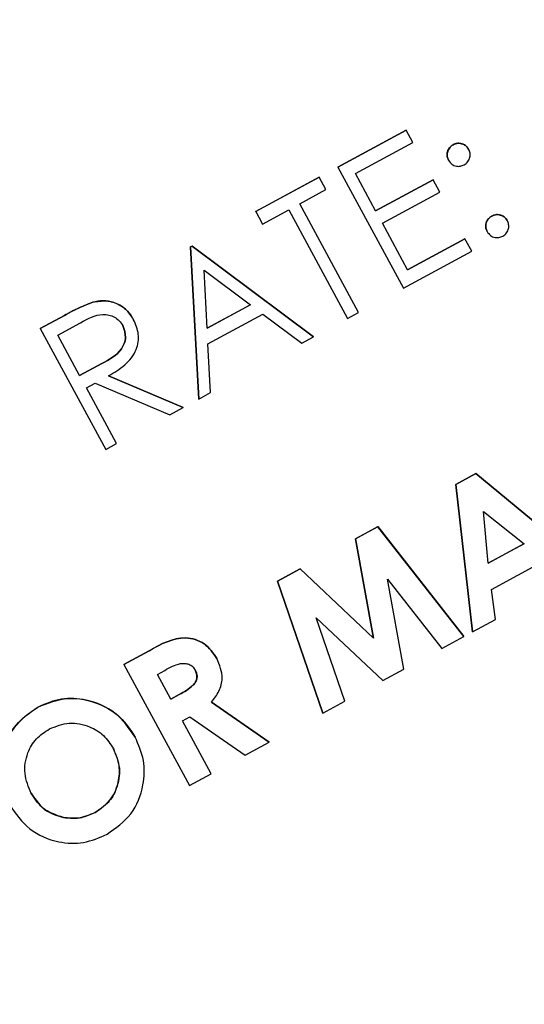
# Model space of a CAD drawing. Header units: inches. Extents: x 0.6 to 33.8, y 0 to 21.7.
# Tile 49 of 169: x 12.767 to 12.8267, y 15.2373 to 15.3536. Entities that reach past the tile are written whole.
import ezdxf

# ---------------------------------------------------------------- set-up
doc = ezdxf.new("R2010")
doc.units = ezdxf.units.IN
doc.header["$MEASUREMENT"] = 0
doc.layers.add('FORMAT', color=7, linetype='Continuous')
doc.styles.add('SLDTEXTSTYLE3', font='TXT', dxfattribs={"width": 0.75})
doc.dimstyles.new('SLDDIMSTYLE0', dxfattribs={"dimtxt": 0.125, "dimasz": 0.13, "dimexe": 0, "dimexo": 0.0625, "dimgap": 0.03125, "dimtad": 0, "dimtih": 1, "dimtoh": 1, "dimdec": 1, "dimlfac": 4, "dimrnd": 1e-09, "dimzin": 12, "dimdsep": 46, "dimtxsty": 'SLDTEXTSTYLE3', "dimsah": 1, "dimcen": 0.09, "dimadec": 0, "dimazin": 3, "dimtfac": 1, "dimtdec": 1, "dimtofl": 0, "dimtmove": 0, "dimatfit": 3, "dimfxl": 0, "dimfrac": 2, "dimtolj": 1, "dimtzin": 12, "dimarcsym": 0})

# ---------------------------------------------------------------- blocks, each defined once
blk = doc.blocks.new('_D_3')
at = {"layer": 'FORMAT'}
for p, q in [((5.99027, 17.00098), (3.34158, 17.00098)), ((3.46658, 17.00098), (3.46658, 10.7356)), ((3.28186, 10.71021), (3.24378, 10.71021)), ((3.24378, 10.71021), (3.24378, 10.51177)), ((3.65131, 10.71021), (3.68939, 10.71021)), ((3.68939, 10.71021), (3.68939, 10.51177)), ((3.24378, 10.51177), (3.28186, 10.51177)), ((3.68939, 10.51177), (3.65131, 10.51177)), ((3.46658, 4.05937), (3.46658, 10.32475)), ((13.00303, 4.05937), (3.34158, 4.05937))]:
    blk.add_line(p, q, dxfattribs=at)
for points in [[(3.46658, 17.00098), (3.44658, 16.87098), (3.48658, 16.87098)], [(3.46658, 4.05937), (3.48658, 4.18937), (3.44658, 4.18937)]]:
    blk.add_solid(points, dxfattribs=at)
at = {"layer": 'FORMAT', "char_height": 0.125, "attachment_point": 1, "style": 'SLDTEXTSTYLE3'}
for s, insert in [('1315', (3.28186, 10.67291)), ('51.8', (3.30495, 10.48588))]:
    blk.add_mtext(s, dxfattribs=dict(at, insert=insert))

msp = doc.modelspace()

# ---------------------------------------------------------------- linework, layer by layer
at = {"color": 7, "linetype": 'Continuous'}
for p, q in [((12.80463, 15.33616), (12.81269, 15.34053)), ((12.81269, 15.34053), (12.80463, 15.33616)), ((12.81269, 15.34053), (12.81269, 15.34053)), ((12.81349, 15.33906), (12.81269, 15.34053)), ((12.80671, 15.33539), (12.81349, 15.33906)), ((12.81825, 15.3388), (12.81825, 15.33881)), ((12.82008, 15.33826), (12.82008, 15.33826)), ((12.8177, 15.33697), (12.8177, 15.33697)), ((12.80463, 15.33616), (12.80463, 15.33616)), ((12.80463, 15.33616), (12.81238, 15.32188)), ((12.80909, 15.331), (12.80671, 15.33539)), ((12.79492, 15.3309), (12.80243, 15.33497)), ((12.80244, 15.33497), (12.79493, 15.3309)), ((12.80244, 15.33497), (12.80243, 15.33497)), ((12.80323, 15.3335), (12.80244, 15.33497)), ((12.80909, 15.331), (12.81587, 15.33467)), ((12.81587, 15.33467), (12.80909, 15.331)), ((12.81666, 15.3332), (12.81587, 15.33467)), ((12.81587, 15.33467), (12.81587, 15.33467)), ((12.80012, 15.33182), (12.80323, 15.3335)), ((12.80989, 15.32953), (12.81666, 15.3332)), ((12.80707, 15.319), (12.80012, 15.33182)), ((12.79493, 15.3309), (12.79492, 15.3309)), ((12.79493, 15.3309), (12.79572, 15.32943)), ((12.79572, 15.32943), (12.79883, 15.33112)), ((12.79883, 15.33112), (12.80578, 15.3183)), ((12.81287, 15.32404), (12.80989, 15.32953)), ((12.82282, 15.33038), (12.82281, 15.33038)), ((12.82465, 15.32983), (12.82465, 15.32984)), ((12.82227, 15.32854), (12.82227, 15.32855)), ((12.81286, 15.32404), (12.81964, 15.32771)), ((12.81964, 15.32771), (12.81287, 15.32404)), ((12.82044, 15.32625), (12.81964, 15.32771)), ((12.81964, 15.32771), (12.81964, 15.32771)), ((12.78723, 15.32673), (12.78742, 15.32683)), ((12.78742, 15.32683), (12.78723, 15.32673)), ((12.7882, 15.30877), (12.78723, 15.32673)), ((12.78723, 15.32673), (12.7882, 15.30877)), ((12.78723, 15.32673), (12.78723, 15.32673)), ((12.78742, 15.32683), (12.80175, 15.31612)), ((12.80175, 15.31612), (12.78742, 15.32683)), ((12.78742, 15.32683), (12.78742, 15.32683)), ((12.81238, 15.32188), (12.82044, 15.32625)), ((12.78919, 15.31713), (12.78882, 15.32398)), ((12.78882, 15.32398), (12.7943, 15.31989)), ((12.77567, 15.32021), (12.77567, 15.32021)), ((12.78919, 15.31713), (12.79429, 15.3199)), ((12.7943, 15.31989), (12.78919, 15.31713)), ((12.80578, 15.3183), (12.80707, 15.319)), ((12.76947, 15.3171), (12.77233, 15.31865)), ((12.77233, 15.31865), (12.76947, 15.3171)), ((12.77233, 15.31865), (12.77233, 15.31865)), ((12.78051, 15.31814), (12.78051, 15.31814)), ((12.78929, 15.31528), (12.79577, 15.31879)), ((12.79577, 15.31879), (12.80036, 15.31536)), ((12.76947, 15.3171), (12.76947, 15.3171)), ((12.76947, 15.3171), (12.77721, 15.30281)), ((12.77155, 15.31633), (12.77422, 15.31778)), ((12.77413, 15.31156), (12.77155, 15.31633)), ((12.80036, 15.31536), (12.80175, 15.31612)), ((12.80175, 15.31612), (12.80175, 15.31612)), ((12.7896, 15.30953), (12.78929, 15.31528)), ((12.77412, 15.31157), (12.77675, 15.31297)), ((12.77675, 15.31296), (12.77413, 15.31156)), ((12.77675, 15.31296), (12.77675, 15.31297)), ((12.77755, 15.31153), (12.78637, 15.30778)), ((12.78637, 15.30778), (12.77755, 15.31152)), ((12.77492, 15.3101), (12.77596, 15.31066)), ((12.77849, 15.30351), (12.77492, 15.3101)), ((12.77596, 15.31066), (12.78478, 15.30692)), ((12.7882, 15.30877), (12.7896, 15.30953)), ((12.7882, 15.30877), (12.7882, 15.30877)), ((12.78478, 15.30692), (12.78637, 15.30778)), ((12.78637, 15.30778), (12.78637, 15.30778)), ((12.77721, 15.30281), (12.77849, 15.30351)), ((12.81855, 15.29869), (12.82093, 15.29998)), ((12.82093, 15.29998), (12.81855, 15.29869)), ((12.82093, 15.29998), (12.83444, 15.28883)), ((12.82093, 15.29998), (12.82093, 15.29998)), ((12.83445, 15.28882), (12.82093, 15.29998)), ((12.82052, 15.28128), (12.81855, 15.29869)), ((12.81855, 15.29869), (12.81855, 15.29869)), ((12.81855, 15.29869), (12.82053, 15.28128)), ((12.82237, 15.28938), (12.82182, 15.2955)), ((12.82182, 15.2955), (12.82665, 15.2917)), ((12.80672, 15.29228), (12.80936, 15.29371)), ((12.80936, 15.2937), (12.80672, 15.29227)), ((12.80936, 15.29371), (12.81952, 15.28073)), ((12.80936, 15.2937), (12.80936, 15.29371)), ((12.81952, 15.28073), (12.80936, 15.2937)), ((12.80884, 15.28054), (12.80672, 15.29228)), ((12.80672, 15.29227), (12.80672, 15.29228)), ((12.80672, 15.29227), (12.80884, 15.28053)), ((12.82237, 15.28939), (12.82664, 15.29171)), ((12.82665, 15.2917), (12.82237, 15.28938)), ((12.79752, 15.28729), (12.80018, 15.28873)), ((12.80018, 15.28873), (12.80884, 15.28054)), ((12.80018, 15.28873), (12.80018, 15.28873)), ((12.82278, 15.28629), (12.82901, 15.28966)), ((12.80018, 15.28873), (12.79752, 15.28728)), ((12.80884, 15.28053), (12.80018, 15.28873)), ((12.80285, 15.2717), (12.79752, 15.28729)), ((12.79752, 15.28728), (12.79752, 15.28729)), ((12.79752, 15.28728), (12.80285, 15.27169)), ((12.81051, 15.28752), (12.81692, 15.27932)), ((12.81243, 15.27688), (12.81051, 15.28752)), ((12.82326, 15.28276), (12.82278, 15.28629)), ((12.80208, 15.28295), (12.80993, 15.27553)), ((12.80545, 15.2731), (12.80208, 15.28295)), ((12.82053, 15.28128), (12.82326, 15.28276)), ((12.81692, 15.27932), (12.81952, 15.28073)), ((12.81952, 15.28073), (12.81952, 15.28073)), ((12.82053, 15.28128), (12.82052, 15.28128)), ((12.80884, 15.28053), (12.80884, 15.28054)), ((12.77936, 15.27744), (12.78234, 15.27906)), ((12.78235, 15.27906), (12.77936, 15.27744)), ((12.78235, 15.27906), (12.78234, 15.27906)), ((12.77936, 15.27744), (12.77936, 15.27744)), ((12.77936, 15.27744), (12.7871, 15.26315)), ((12.79035, 15.27815), (12.79035, 15.27815)), ((12.78331, 15.27626), (12.78418, 15.27674)), ((12.7849, 15.27333), (12.78331, 15.27626)), ((12.80993, 15.27553), (12.81243, 15.27688)), ((12.7859, 15.27388), (12.7849, 15.27333)), ((12.7849, 15.27334), (12.7859, 15.27388)), ((12.7859, 15.27388), (12.7859, 15.27388)), ((12.7897, 15.273), (12.79653, 15.26827)), ((12.79653, 15.26827), (12.7897, 15.273)), ((12.80285, 15.27169), (12.80545, 15.2731)), ((12.76921, 15.27241), (12.7692, 15.27241)), ((12.80285, 15.27169), (12.80285, 15.2717)), ((12.78629, 15.27077), (12.78716, 15.27124)), ((12.78967, 15.26454), (12.78629, 15.27077)), ((12.78716, 15.27124), (12.79368, 15.26672)), ((12.78069, 15.26886), (12.78069, 15.26887)), ((12.79368, 15.26672), (12.79653, 15.26827)), ((12.79653, 15.26827), (12.79653, 15.26827)), ((12.7871, 15.26315), (12.78967, 15.26454)), ((12.77597, 15.25996), (12.77597, 15.25997)), ((12.77224, 15.25936), (12.77223, 15.25936))]:
    msp.add_line(p, q, dxfattribs=at)
for points, knots in [([(12.8177, 15.33697), (12.81763, 15.33716), (12.81748, 15.33753), (12.8176, 15.33809), (12.81786, 15.33854), (12.81812, 15.33872), (12.81825, 15.33881)], [0, 0, 0, 0, 0.279585, 0.559454, 0.779697, 1, 1, 1, 1]), ([(12.81825, 15.3388), (12.81809, 15.33869), (12.81776, 15.33845), (12.81755, 15.33792), (12.81752, 15.3374), (12.81764, 15.33711), (12.8177, 15.33697)], [0, 0, 0, 0, 0.279628, 0.559268, 0.779583, 1, 1, 1, 1]), ([(12.81825, 15.33881), (12.81843, 15.33888), (12.81881, 15.33903), (12.81937, 15.33891), (12.81982, 15.33866), (12.82, 15.33839), (12.82008, 15.33826)], [0, 0, 0, 0, 0.279602, 0.559212, 0.779475, 1, 1, 1, 1]), ([(12.82008, 15.33826), (12.81997, 15.33842), (12.81974, 15.33875), (12.8192, 15.33896), (12.81868, 15.33899), (12.81839, 15.33887), (12.81825, 15.3388)], [0, 0, 0, 0, 0.279517, 0.559326, 0.779544, 1, 1, 1, 1]), ([(12.81954, 15.33642), (12.8197, 15.33654), (12.82004, 15.33677), (12.82024, 15.3373), (12.82028, 15.33782), (12.82015, 15.33811), (12.82008, 15.33826)], [0, 0, 0, 0, 0.279602, 0.559212, 0.779475, 1, 1, 1, 1]), ([(12.8177, 15.33697), (12.81782, 15.3368), (12.81805, 15.33647), (12.81859, 15.33626), (12.81911, 15.33623), (12.8194, 15.33636), (12.81954, 15.33642)], [0, 0, 0, 0, 0.279576, 0.559284, 0.779552, 1, 1, 1, 1]), ([(12.82227, 15.32855), (12.82219, 15.32873), (12.82205, 15.32911), (12.82216, 15.32967), (12.82242, 15.33012), (12.82268, 15.3303), (12.82281, 15.33038)], [0, 0, 0, 0, 0.279576, 0.559284, 0.779552, 1, 1, 1, 1]), ([(12.82282, 15.33038), (12.82265, 15.33026), (12.82232, 15.33003), (12.82211, 15.3295), (12.82208, 15.32898), (12.82221, 15.32869), (12.82227, 15.32854)], [0, 0, 0, 0, 0.2796468, 0.5592988, 0.7796148, 1, 1, 1, 1]), ([(12.82281, 15.33038), (12.823, 15.33046), (12.82337, 15.33061), (12.82394, 15.33049), (12.82439, 15.33024), (12.82456, 15.32997), (12.82465, 15.32984)], [0, 0, 0, 0, 0.2796016, 0.559212, 0.7794752, 1, 1, 1, 1]), ([(12.82465, 15.32983), (12.82454, 15.33), (12.82431, 15.33033), (12.82377, 15.33054), (12.82325, 15.33057), (12.82296, 15.33044), (12.82282, 15.33038)], [0, 0, 0, 0, 0.2795175, 0.5593264, 0.7795441, 1, 1, 1, 1]), ([(12.82411, 15.328), (12.82427, 15.32811), (12.8246, 15.32835), (12.82481, 15.32888), (12.82484, 15.3294), (12.82472, 15.32969), (12.82465, 15.32983)], [0, 0, 0, 0, 0.279537, 0.559056, 0.779442, 1, 1, 1, 1]), ([(12.82227, 15.32854), (12.82239, 15.32838), (12.82262, 15.32805), (12.82315, 15.32784), (12.82367, 15.32781), (12.82396, 15.32794), (12.82411, 15.328)], [0, 0, 0, 0, 0.279539, 0.559327, 0.779689, 1, 1, 1, 1]), ([(12.77233, 15.31865), (12.77293, 15.31898), (12.77401, 15.31957), (12.77516, 15.32001), (12.77567, 15.32021)], [0, 0, 0, 0, 0.56024, 1, 1, 1, 1]), ([(12.77567, 15.32021), (12.77503, 15.31995), (12.77389, 15.31949), (12.7728, 15.3189), (12.77233, 15.31865)], [0, 0, 0, 0, 0.559717, 1, 1, 1, 1]), ([(12.77567, 15.32021), (12.7762, 15.3203), (12.77725, 15.32049), (12.77872, 15.32004), (12.77984, 15.31921), (12.78029, 15.3185), (12.78051, 15.31814)], [0, 0, 0, 0, 0.279797, 0.5595, 0.779626, 1, 1, 1, 1]), ([(12.78051, 15.31814), (12.78022, 15.31859), (12.77963, 15.31949), (12.77828, 15.32021), (12.77691, 15.32046), (12.77608, 15.32029), (12.77567, 15.32021)], [0, 0, 0, 0, 0.279899, 0.559327, 0.779605, 1, 1, 1, 1]), ([(12.77422, 15.31778), (12.77508, 15.31826), (12.77615, 15.31886), (12.77759, 15.31873), (12.77825, 15.31847), (12.77884, 15.31805), (12.7791, 15.31765), (12.77923, 15.31745)], [0, 0, 0, 0, 0.498719, 0.624046, 0.749383, 0.874693, 1, 1, 1, 1]), ([(12.77755, 15.31152), (12.77821, 15.31191), (12.77954, 15.31269), (12.78093, 15.31441), (12.78122, 15.31646), (12.78075, 15.31758), (12.78051, 15.31814)], [0, 0, 0, 0, 0.281289, 0.560374, 0.77996, 1, 1, 1, 1]), ([(12.77923, 15.31745), (12.77939, 15.31699), (12.77964, 15.31629), (12.77943, 15.31532), (12.77873, 15.31404), (12.77763, 15.31344), (12.77675, 15.31296)], [0, 0, 0, 0, 0.248792, 0.374502, 0.500173, 1, 1, 1, 1]), ([(12.77675, 15.31297), (12.77763, 15.31344), (12.77872, 15.31404), (12.77943, 15.31533), (12.77964, 15.31629), (12.77939, 15.31699), (12.77923, 15.31745)], [0, 0, 0, 0, 0.4998271, 0.6254978, 0.7512079, 1, 1, 1, 1]), ([(12.78234, 15.27906), (12.78375, 15.27984), (12.78551, 15.28082), (12.78781, 15.28042), (12.78922, 15.27975), (12.7899, 15.27879), (12.79035, 15.27815)], [0, 0, 0, 0, 0.4989952, 0.6246444, 0.7503644, 1, 1, 1, 1]), ([(12.79035, 15.27815), (12.7899, 15.27879), (12.78923, 15.27975), (12.78781, 15.28042), (12.78551, 15.28082), (12.78375, 15.27984), (12.78235, 15.27906)], [0, 0, 0, 0, 0.2496356, 0.3753556, 0.5010048, 1, 1, 1, 1]), ([(12.78418, 15.27674), (12.78478, 15.27708), (12.78552, 15.27751), (12.78654, 15.27759), (12.78704, 15.27748), (12.78749, 15.27722), (12.78767, 15.27693), (12.78777, 15.27679)], [0, 0, 0, 0, 0.499996, 0.625137, 0.750202, 0.875093, 1, 1, 1, 1]), ([(12.7897, 15.273), (12.79003, 15.27341), (12.79067, 15.27423), (12.79118, 15.2761), (12.79066, 15.27737), (12.79035, 15.27815)], [0, 0, 0, 0, 0.281369, 0.561667, 1, 1, 1, 1]), ([(12.78777, 15.27679), (12.78784, 15.27664), (12.78798, 15.27634), (12.78802, 15.27584), (12.78785, 15.27536), (12.78721, 15.2746), (12.78648, 15.2742), (12.7859, 15.27388)], [0, 0, 0, 0, 0.1251548, 0.2500173, 0.3747141, 0.4998423, 1, 1, 1, 1]), ([(12.7859, 15.27388), (12.78648, 15.2742), (12.7872, 15.27461), (12.78785, 15.27537), (12.78801, 15.27584), (12.78798, 15.27635), (12.78783, 15.27664), (12.78776, 15.27679)], [0, 0, 0, 0, 0.5001577, 0.6252859, 0.7499827, 0.8748452, 1, 1, 1, 1]), ([(12.7692, 15.27241), (12.77038, 15.27287), (12.77273, 15.27379), (12.77626, 15.27301), (12.77907, 15.27135), (12.78015, 15.26969), (12.78069, 15.26887)], [0, 0, 0, 0, 0.279367, 0.559189, 0.779515, 1, 1, 1, 1]), ([(12.78069, 15.26886), (12.77997, 15.2699), (12.77853, 15.27197), (12.77519, 15.27333), (12.77193, 15.27358), (12.77012, 15.2728), (12.76921, 15.27241)], [0, 0, 0, 0, 0.279668, 0.559426, 0.779691, 1, 1, 1, 1]), ([(12.76583, 15.26087), (12.76536, 15.26204), (12.76444, 15.26439), (12.7651, 15.26794), (12.76675, 15.27075), (12.76839, 15.27186), (12.7692, 15.27241)], [0, 0, 0, 0, 0.279638, 0.559214, 0.779667, 1, 1, 1, 1]), ([(12.76921, 15.27241), (12.76819, 15.27167), (12.76614, 15.2702), (12.76478, 15.26685), (12.76466, 15.26359), (12.76544, 15.26178), (12.76583, 15.26087)], [0, 0, 0, 0, 0.279509, 0.559161, 0.779576, 1, 1, 1, 1]), ([(12.77056, 15.26982), (12.77133, 15.27013), (12.77287, 15.27075), (12.7752, 15.27024), (12.77704, 15.26914), (12.77775, 15.26805), (12.77811, 15.26751)], [0, 0, 0, 0, 0.279536, 0.55925, 0.779504, 1, 1, 1, 1]), ([(12.76841, 15.26222), (12.76809, 15.26299), (12.76744, 15.26452), (12.76784, 15.26688), (12.76892, 15.26875), (12.77001, 15.26946), (12.77056, 15.26982)], [0, 0, 0, 0, 0.2799343, 0.5593928, 0.779573, 1, 1, 1, 1]), ([(12.77737, 15.2574), (12.77839, 15.25813), (12.78045, 15.25957), (12.78174, 15.26292), (12.78187, 15.26616), (12.78108, 15.26796), (12.78069, 15.26886)], [0, 0, 0, 0, 0.279501, 0.559241, 0.779517, 1, 1, 1, 1]), ([(12.77811, 15.26751), (12.77842, 15.26674), (12.77905, 15.26522), (12.77863, 15.2629), (12.77759, 15.26103), (12.77651, 15.26032), (12.77597, 15.25996)], [0, 0, 0, 0, 0.279792, 0.559446, 0.77965, 1, 1, 1, 1]), ([(12.77597, 15.25997), (12.77664, 15.26044), (12.77799, 15.2614), (12.77882, 15.26361), (12.77889, 15.26574), (12.77837, 15.26692), (12.7781, 15.26751)], [0, 0, 0, 0, 0.279464, 0.559182, 0.77947, 1, 1, 1, 1]), ([(12.76841, 15.26223), (12.76894, 15.26144), (12.7699, 15.26004), (12.77152, 15.25957), (12.77223, 15.25936)], [0, 0, 0, 0, 0.559408, 1, 1, 1, 1]), ([(12.77224, 15.25936), (12.77133, 15.25965), (12.76972, 15.26018), (12.76881, 15.2616), (12.76841, 15.26222)], [0, 0, 0, 0, 0.558374, 1, 1, 1, 1]), ([(12.76583, 15.26087), (12.76656, 15.25983), (12.76802, 15.25777), (12.77136, 15.25637), (12.77464, 15.2562), (12.77646, 15.257), (12.77737, 15.2574)], [0, 0, 0, 0, 0.279587, 0.559385, 0.779568, 1, 1, 1, 1]), ([(12.77223, 15.25936), (12.77296, 15.2593), (12.77426, 15.25919), (12.77545, 15.25973), (12.77597, 15.25997)], [0, 0, 0, 0, 0.55937, 1, 1, 1, 1]), ([(12.77597, 15.25996), (12.7753, 15.25967), (12.7741, 15.25916), (12.77281, 15.2593), (12.77224, 15.25936)], [0, 0, 0, 0, 0.559415, 1, 1, 1, 1])]:
    msp.add_open_spline(points, degree=3, knots=knots, dxfattribs=at)

# ---------------------------------------------------------------- dimensions: what is measured, and where the dimension line sits
at = {"layer": 'FORMAT'}
dim = msp.add_linear_dim(base=(3.46658, 4.05937), p1=(6.04027, 17.00098), p2=(13.05303, 4.05937), angle=90, dimstyle='SLDDIMSTYLE0', dxfattribs=at)
dim.commit()
dim.dimension.update_dxf_attribs({"geometry": '_D_3', "text_midpoint": (3.46658, 10.53018), "dimtype": 160})

doc.saveas('drawing.dxf')
